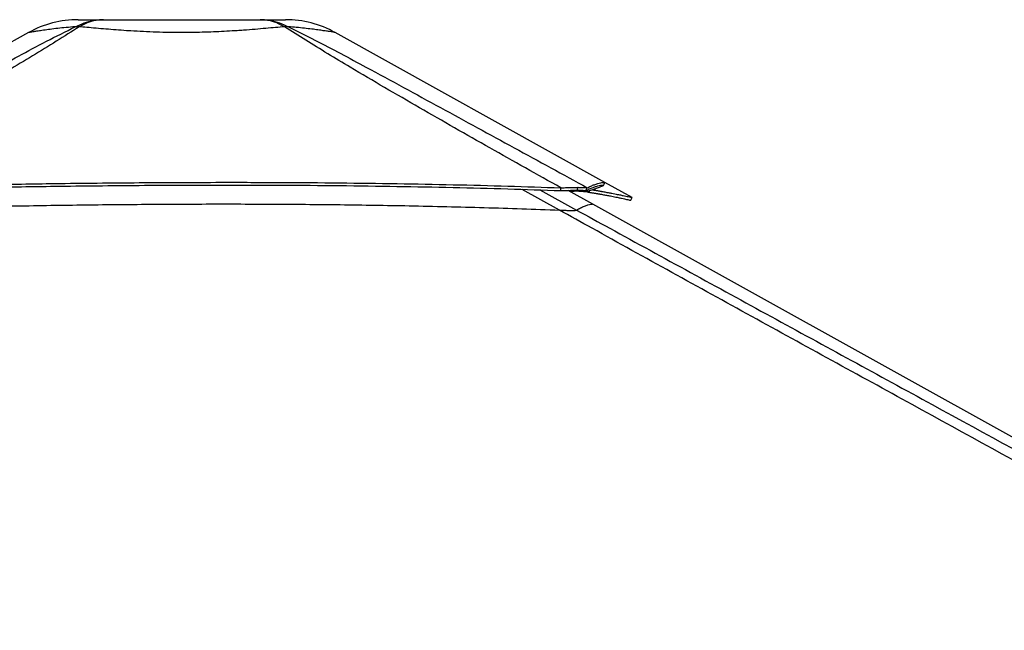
# Model space of a CAD drawing. Header units: millimetres. Extents: x 20 to 19939, y 40 to 15016.
# Tile 89 of 106: x 15430 to 16703, y 6806 to 7595. Entities that reach past the tile are written whole.
import ezdxf

# ---------------------------------------------------------------- set-up
doc = ezdxf.new("R2010")
doc.units = ezdxf.units.MM
doc.header["$LTSCALE"] = 2

msp = doc.modelspace()

# ---------------------------------------------------------------- linework, layer by layer
at = {"color": 7, "linetype": 'Continuous', "lineweight": 25}
for p, q in [((15441.99, 7578.27), (15058.52, 7365.08)), ((16186.79, 7384.68), (15838.2, 7578.3)), ((16222.03, 7365.1), (16186.8, 7384.67)), ((16129.68, 7374.08), (16129.92, 7377.68)), ((16171.15, 7356.76), (16139.38, 7374.4)), ((16151.05, 7374.59), (16152.07, 7378.32)), ((16151.05, 7374.59), (16151.16, 7374.59)), ((16151.16, 7374.59), (16152.18, 7378.32)), ((16152.07, 7378.32), (16152.18, 7378.32)), ((16162.32, 7374.08), (16164.05, 7377.68)), ((16166.15, 7371.99), (16167.13, 7374.03)), ((17964.1, 6360.86), (16171.15, 7356.76)), ((16143.91, 7348.48), (16143.98, 7348.48))]:
    msp.add_line(p, q, dxfattribs=at)
at = {"color": 8, "linetype": 'Continuous', "lineweight": 25}
for p, q in [((16127.96, 7348.89), (16079.83, 7375.73)), ((16102.58, 7374.98), (16150.22, 7348.89)), ((16164.05, 7373.13), (16162.38, 7374.05))]:
    msp.add_line(p, q, dxfattribs=at)
at = {"color": 7, "linetype": 'Continuous', "lineweight": 25, "flags": 128}
for points in [[(16184.94, 7380.86), (16185.91, 7382.62), (16186.88, 7384.37)], [(16220.13, 7361.58), (16221.1, 7363.33), (16222.07, 7365.08)]]:
    msp.add_lwpolyline(points, dxfattribs=at)
at = {"color": 7, "linetype": 'Continuous', "lineweight": 25}
for centre, radius, start, end in [((15506.13, 7462.9), 132, 90.00001, 119.07257), ((15506.13, 7462.9), 132, 90.00001, 119.07196), ((15504.88, 7536.52), 49.37, 86.97156, 93.02844), ((15775.34, 7536.56), 49.34, 86.98562, 93.03931), ((15774.11, 7462.9), 132, 60.95085, 89.99999), ((15774.11, 7462.9), 132, 60.9501, 89.99999)]:
    msp.add_arc(centre, radius, start, end, dxfattribs=at)
for points, knots in [([(15112.67, 7375.58), (15148.7, 7395.31), (15207.44, 7427.46), (15289.42, 7472.3), (15347.01, 7503.7), (15393.59, 7528.96), (15429.01, 7547.95), (15464.88, 7567.03), (15489.81, 7579.56), (15502.27, 7585.82)], [0, 0, 0, 0, 0.2839175, 0.4627989, 0.6416931, 0.7312098, 0.8207246, 0.9103698, 1, 1, 1, 1]), ([(15507.49, 7585.82), (15497.7, 7579.58), (15478.11, 7567.1), (15447.07, 7548.08), (15415.47, 7529.12), (15372.58, 7503.84), (15318.17, 7472.39), (15240.04, 7427.87), (15183.4, 7396.07), (15148.94, 7376.73)], [0, 0, 0, 0, 0.0897639, 0.1795426, 0.2695103, 0.35948, 0.5397535, 0.7200459, 1, 1, 1, 1]), ([(15502.27, 7585.82), (15506.15, 7587.61), (15513.92, 7591.2), (15526.22, 7594.28), (15534.61, 7594.69), (15538.83, 7594.9)], [0, 0, 0, 0, 0.3304639, 0.6637107, 1, 1, 1, 1]), ([(15506.13, 7594.9), (15506.3, 7594.9), (15506.64, 7594.9), (15509.38, 7594.9), (15513.79, 7594.9), (15520.18, 7594.9), (15528.3, 7594.9), (15535.32, 7594.9), (15538.83, 7594.9)], [0, 0, 0, 0, 0.1672356, 0.3348907, 0.5020718, 0.6679271, 0.8343071, 1, 1, 1, 1]), ([(15538.83, 7594.9), (15535.26, 7594.69), (15528.16, 7594.28), (15517.6, 7591.2), (15510.85, 7587.61), (15507.49, 7585.82)], [0, 0, 0, 0, 0.3362893, 0.669536, 1, 1, 1, 1]), ([(15772.73, 7585.83), (15768.94, 7585.48), (15761.35, 7584.77), (15748.6, 7583.61), (15734.81, 7582.43), (15722.25, 7581.45), (15710.02, 7580.61), (15698.28, 7579.89), (15684.46, 7579.21), (15670.15, 7578.68), (15655.3, 7578.35), (15639.72, 7578.23), (15623.53, 7578.36), (15606.89, 7578.77), (15590.3, 7579.44), (15577.6, 7580.14), (15565.8, 7580.9), (15554.86, 7581.68), (15541.61, 7582.74), (15528.97, 7583.84), (15517.5, 7584.89), (15510.67, 7585.53), (15507.49, 7585.82)], [0, 0, 0, 0, 0.0549575, 0.110318, 0.1670243, 0.224231, 0.2551609, 0.3027292, 0.3506222, 0.3995513, 0.4488435, 0.5000386, 0.5550115, 0.6105017, 0.6676482, 0.7253698, 0.7448852, 0.7960994, 0.8476997, 0.90047, 0.9536225, 1, 1, 1, 1]), ([(15538.83, 7594.9), (15543.69, 7594.9), (15553.43, 7594.9), (15569.54, 7594.9), (15586.44, 7594.9), (15604, 7594.9), (15621.97, 7594.9), (15640.11, 7594.9), (15658.25, 7594.9), (15676.21, 7594.9), (15693.78, 7594.9), (15710.68, 7594.9), (15726.8, 7594.9), (15736.54, 7594.9), (15741.4, 7594.9)], [0, 0, 0, 0, 0.08283765, 0.16601881, 0.24893764, 0.33251928, 0.41633794, 0.49996342, 0.58359234, 0.66741447, 0.75099948, 0.83393918, 0.91714152, 1, 1, 1, 1]), ([(15772.73, 7585.83), (15769.37, 7587.62), (15762.62, 7591.21), (15752.07, 7594.28), (15744.97, 7594.69), (15741.4, 7594.9)], [0, 0, 0, 0, 0.3304655, 0.6637123, 1, 1, 1, 1]), ([(15741.4, 7594.9), (15745.61, 7594.69), (15754, 7594.28), (15766.3, 7591.21), (15774.07, 7587.62), (15777.94, 7585.83)], [0, 0, 0, 0, 0.33629322, 0.66954017, 1, 1, 1, 1]), ([(15741.4, 7594.9), (15744.91, 7594.9), (15751.93, 7594.9), (15760.06, 7594.9), (15766.43, 7594.9), (15770.91, 7594.9), (15773.39, 7594.9), (15774.4, 7594.9), (15774.11, 7594.9), (15774.11, 7594.9)], [0, 0, 0, 0, 0.1656315, 0.3319494, 0.4977428, 0.6648901, 0.8325116, 0.9997465, 1, 1, 1, 1]), ([(16129.92, 7377.68), (16099.29, 7394.86), (16038.02, 7429.23), (15962.1, 7472.44), (15902.04, 7507.21), (15862.51, 7530.49), (15828.49, 7550.96), (15799.89, 7568.53), (15781.78, 7580.06), (15772.73, 7585.83)], [0, 0, 0, 0, 0.2498244, 0.4996596, 0.6246518, 0.7496414, 0.8331026, 0.9165658, 1, 1, 1, 1]), ([(15777.94, 7585.83), (15789.4, 7580.09), (15812.34, 7568.61), (15845.43, 7551.11), (15883.49, 7530.69), (15926.48, 7507.44), (15990.36, 7472.64), (16069.59, 7429.35), (16132.56, 7394.91), (16164.05, 7377.68)], [0, 0, 0, 0, 0.0830759, 0.1661805, 0.249283, 0.3742529, 0.4992254, 0.7496044, 1, 1, 1, 1]), ([(15148.94, 7376.73), (15159.65, 7376.99), (15180.35, 7377.5), (15210.54, 7378.23), (15239.15, 7378.89), (15266.6, 7379.5), (15293.18, 7380.07), (15319.02, 7380.6), (15351.01, 7381.23), (15388.9, 7381.92), (15432.54, 7382.63), (15479.69, 7383.3), (15530.39, 7383.9), (15584.66, 7384.38), (15637.83, 7384.68), (15698.8, 7384.84), (15767.36, 7384.72), (15843.3, 7384.18), (15917.55, 7383.22), (15990.08, 7381.83), (16060.67, 7380.05), (16107.08, 7378.46), (16129.92, 7377.68)], [0, 0, 0, 0, 0.032848, 0.0634837, 0.0925205, 0.1204906, 0.147532, 0.1738828, 0.199574, 0.2453768, 0.2897483, 0.3329773, 0.3894376, 0.4446269, 0.4987034, 0.5518212, 0.6308141, 0.7081334, 0.7838893, 0.8578773, 0.9300475, 1, 1, 1, 1]), ([(15149.18, 7373.13), (15159.89, 7373.4), (15180.59, 7373.92), (15210.77, 7374.65), (15239.37, 7375.32), (15266.8, 7375.94), (15293.37, 7376.52), (15319.2, 7377.06), (15351.17, 7377.69), (15389.04, 7378.39), (15432.66, 7379.11), (15479.79, 7379.79), (15530.46, 7380.39), (15584.69, 7380.88), (15637.84, 7381.19), (15698.76, 7381.34), (15767.29, 7381.22), (15843.18, 7380.66), (15917.39, 7379.69), (15989.89, 7378.28), (16060.45, 7376.48), (16106.84, 7374.87), (16129.68, 7374.08)], [0, 0, 0, 0, 0.0328526, 0.063492, 0.0925316, 0.120504, 0.147547, 0.1738989, 0.1995908, 0.2453938, 0.2897643, 0.3329916, 0.3894482, 0.4446329, 0.4987044, 0.5518171, 0.630803, 0.7081171, 0.7838708, 0.8578605, 0.9300367, 1, 1, 1, 1]), ([(16162.32, 7374.08), (16163.83, 7374.87), (16166.9, 7376.48), (16171.51, 7378.28), (16175.82, 7379.69), (16179.58, 7380.67), (16182.51, 7381.22), (16184.26, 7381.36), (16184.67, 7381.22), (16184.84, 7381.17)], [0, 0, 0, 0, 0.1401643, 0.2847641, 0.432999, 0.58477, 0.7396693, 0.8979199, 1, 1, 1, 1]), ([(16164.05, 7377.68), (16165.57, 7378.47), (16168.68, 7380.06), (16173.33, 7381.84), (16177.68, 7383.23), (16181.48, 7384.18), (16184.44, 7384.72), (16186.2, 7384.85), (16186.62, 7384.72), (16186.78, 7384.66)], [0, 0, 0, 0, 0.14014255, 0.28473005, 0.43296127, 0.58473641, 0.73964579, 0.89791024, 1, 1, 1, 1]), ([(16184.93, 7380.84), (16184.78, 7380.69), (16184.49, 7380.38), (16183.21, 7379.68), (16181.43, 7378.88), (16179.26, 7378.02), (16176.85, 7377.14), (16174.32, 7376.28), (16171.86, 7375.48), (16169.58, 7374.76), (16167, 7373.98), (16165.06, 7373.42), (16164.05, 7373.13)], [0, 0, 0, 0, 0.1270532, 0.2571344, 0.3912554, 0.492867, 0.5980549, 0.7079415, 0.7754979, 0.8458499, 0.9200304, 1, 1, 1, 1]), ([(16129.68, 7374.08), (16130.99, 7374.13), (16133.57, 7374.23), (16137.27, 7374.35), (16141.53, 7374.46), (16146.32, 7374.56), (16149.46, 7374.58), (16151.05, 7374.59)], [0, 0, 0, 0, 0.1661031, 0.3261527, 0.480895, 0.7375236, 1, 1, 1, 1]), ([(16129.92, 7377.68), (16131.28, 7377.74), (16133.94, 7377.86), (16137.77, 7378.01), (16142.17, 7378.16), (16147.13, 7378.29), (16150.41, 7378.31), (16152.07, 7378.32)], [0, 0, 0, 0, 0.1652591, 0.3248597, 0.4794964, 0.7365719, 1, 1, 1, 1]), ([(16164.05, 7373.13), (16162.95, 7373.29), (16161.24, 7373.53), (16157.32, 7373.59), (16153.66, 7373.52), (16149.29, 7373.31), (16145.43, 7373.06), (16142.94, 7372.85), (16142.28, 7372.79)], [0, 0, 0, 0, 0.3001216, 0.4606933, 0.6171201, 0.7787501, 0.9413275, 1, 1, 1, 1]), ([(16151.16, 7374.59), (16152.12, 7374.58), (16154.04, 7374.58), (16156.46, 7374.53), (16158.76, 7374.44), (16160.84, 7374.3), (16161.82, 7374.16), (16162.32, 7374.08)], [0, 0, 0, 0, 0.17375673, 0.34555923, 0.51711454, 0.75211801, 1, 1, 1, 1]), ([(16152.18, 7378.32), (16153.19, 7378.31), (16155.2, 7378.3), (16157.75, 7378.24), (16160.19, 7378.13), (16162.42, 7377.95), (16163.49, 7377.77), (16164.05, 7377.68)], [0, 0, 0, 0, 0.1744124, 0.3467131, 0.5184953, 0.7532276, 1, 1, 1, 1]), ([(16153.09, 7373.47), (16154.45, 7373.42), (16157.34, 7373.31), (16160.88, 7372.98), (16163.96, 7372.54), (16165.41, 7372.17), (16166.15, 7371.99)], [0, 0, 0, 0, 0.2313549, 0.49402, 0.7426965, 1, 1, 1, 1]), ([(16166.15, 7371.99), (16166.6, 7371.92), (16167.59, 7371.76), (16169.18, 7371.5), (16171, 7371.2), (16172.91, 7370.88), (16174.71, 7370.58), (16176.3, 7370.31), (16177.63, 7370.08), (16178.77, 7369.88), (16179.75, 7369.71), (16181.39, 7369.43), (16183.57, 7369.04), (16186.35, 7368.53), (16188.98, 7368.05), (16191.53, 7367.57), (16194.45, 7367.02), (16197.63, 7366.4), (16200.95, 7365.74), (16204.62, 7364.99), (16208.42, 7364.21), (16212.07, 7363.43), (16215.28, 7362.72), (16217.89, 7362.13), (16219.53, 7361.74), (16220.23, 7361.57), (16220.09, 7361.59), (16220.08, 7361.59)], [0, 0, 0, 0, 0.013239, 0.0290635, 0.0474985, 0.0683471, 0.0876417, 0.1038869, 0.1190789, 0.1305107, 0.1411477, 0.151433, 0.1852612, 0.2157604, 0.2497453, 0.2819247, 0.313005, 0.3657007, 0.4154325, 0.4634709, 0.5453825, 0.6240113, 0.7001368, 0.7992658, 0.8961297, 0.9914779, 1, 1, 1, 1]), ([(16170.72, 7375.12), (16170.76, 7375.12), (16171.42, 7375.01), (16172.75, 7374.79), (16174.66, 7374.47), (16176.47, 7374.16), (16178.07, 7373.89), (16179.41, 7373.66), (16180.55, 7373.46), (16181.53, 7373.29), (16183.18, 7373), (16185.37, 7372.6), (16188.16, 7372.09), (16190.8, 7371.6), (16193.36, 7371.12), (16196.29, 7370.56), (16199.48, 7369.94), (16202.82, 7369.27), (16206.51, 7368.52), (16210.32, 7367.72), (16213.98, 7366.94), (16217.2, 7366.23), (16219.82, 7365.63), (16221.47, 7365.24), (16222.17, 7365.07), (16222.04, 7365.09), (16222.02, 7365.09)], [0, 0, 0, 0, 0.001093, 0.0200594, 0.0415091, 0.0613599, 0.0780734, 0.0937034, 0.1054648, 0.1164085, 0.1269903, 0.1617938, 0.1931723, 0.228137, 0.261244, 0.2932201, 0.3474346, 0.3985996, 0.4480222, 0.5322936, 0.6131871, 0.6915047, 0.7934879, 0.89314, 0.9912326, 1, 1, 1, 1]), ([(15150.9, 7347.94), (15177.21, 7348.66), (15229.84, 7350.09), (15312.25, 7352.09), (15398.1, 7353.9), (15487.38, 7355.38), (15576.7, 7356.39), (15666.04, 7356.87), (15755.35, 7356.77), (15844.62, 7356.05), (15936.48, 7354.6), (16030.93, 7352.38), (16095.61, 7350.06), (16127.96, 7348.89)], [0, 0, 0, 0, 0.0809738, 0.16196336, 0.25327306, 0.34458309, 0.43589335, 0.52720361, 0.61851361, 0.70982308, 0.80113177, 0.90056028, 1, 1, 1, 1]), ([(18181.08, 6224.41), (17974.41, 6337.24), (17580.08, 6552.5), (17047.56, 6843.51), (16652.74, 7059.68), (16376.64, 7211.37), (16224.74, 7295.15), (16142.02, 7341.09), (16127.96, 7348.89)], [0, 0, 0, 0, 0.3015454, 0.5753359, 0.7773277, 0.8783239, 0.9793204, 1, 1, 1, 1]), ([(16127.96, 7348.89), (16129.77, 7348.82), (16133.46, 7348.69), (16139.11, 7348.52), (16142.25, 7348.5), (16143.91, 7348.48)], [0, 0, 0, 0, 0.3130288, 0.63698968, 1, 1, 1, 1]), ([(16143.98, 7348.48), (16145.34, 7348.5), (16147.58, 7348.52), (16149.23, 7348.65), (16149.97, 7348.77), (16150.15, 7348.86), (16150.22, 7348.89)], [0, 0, 0, 0, 0.3664397, 0.605723, 0.8517133, 1, 1, 1, 1])]:
    msp.add_open_spline(points, degree=3, knots=knots, dxfattribs=at)
at = {"color": 8, "linetype": 'Continuous', "lineweight": 25}
for points, knots in [([(15502.27, 7585.82), (15498.29, 7585.47), (15490.28, 7584.76), (15479.47, 7583.61), (15469.64, 7582.42), (15462.4, 7581.45), (15456.51, 7580.6), (15451.8, 7579.88), (15447.54, 7579.2), (15444.36, 7578.68), (15442.55, 7578.37), (15441.75, 7578.23), (15441.99, 7578.27), (15441.99, 7578.27)], [0, 0, 0, 0, 0.1099095, 0.2206249, 0.3340328, 0.4484415, 0.5101909, 0.6053246, 0.7011074, 0.7989626, 0.8975437, 0.9998935, 1, 1, 1, 1]), ([(15838.2, 7578.3), (15838.2, 7578.3), (15838.45, 7578.25), (15837.56, 7578.41), (15835.32, 7578.79), (15831.21, 7579.46), (15826.73, 7580.16), (15821.66, 7580.91), (15816.16, 7581.7), (15807.99, 7582.76), (15798.58, 7583.86), (15788.54, 7584.9), (15781.31, 7585.53), (15777.94, 7585.83)], [0, 0, 0, 0, 0.00010634, 0.11006452, 0.2210574, 0.33536281, 0.45081835, 0.48986084, 0.59230533, 0.69552179, 0.80107853, 0.9073997, 1, 1, 1, 1]), ([(16150.22, 7348.89), (16151.94, 7349.91), (16155.39, 7351.95), (16160.52, 7354.13), (16165.07, 7355.72), (16168.58, 7356.61), (16170.69, 7356.92), (16170.97, 7356.7), (16171.07, 7356.63)], [0, 0, 0, 0, 0.17234104, 0.34469505, 0.52763217, 0.71057092, 0.8935111, 1, 1, 1, 1]), ([(16150.22, 7348.89), (16164.47, 7341.09), (16248.37, 7295.16), (16401.55, 7211.38), (16679.14, 7059.68), (16887.1, 6946.15), (17025.73, 6870.47)], [0, 0, 0, 0, 0.0486818, 0.2865096, 0.5243388, 1, 1, 1, 1])]:
    msp.add_open_spline(points, degree=3, knots=knots, dxfattribs=at)

doc.saveas('drawing.dxf')
